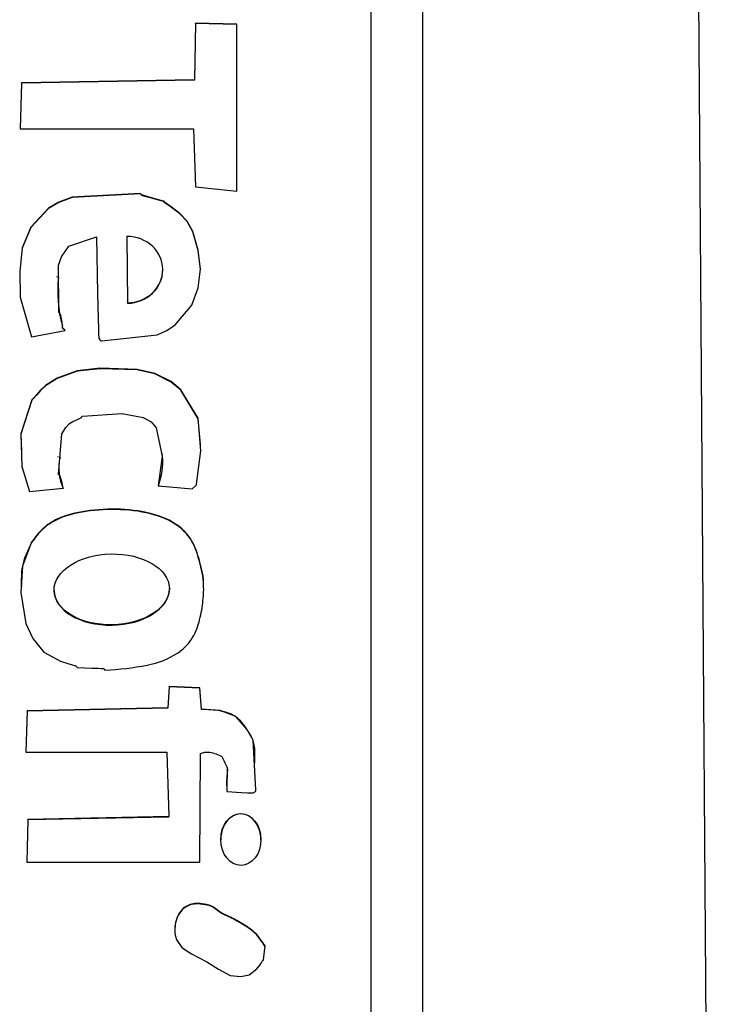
# Model space of a CAD drawing. Header units: millimetres. Extents: x 272 to 1443, y 39 to 1117.
# Tile 19 of 30: x 438.46 to 445.37, y 654.45 to 664. Entities that reach past the tile are written whole.
import ezdxf

# ---------------------------------------------------------------- set-up
doc = ezdxf.new("R2010")
doc.units = ezdxf.units.MM

msp = doc.modelspace()

# ---------------------------------------------------------------- linework, layer by layer
at = {"color": 7, "linetype": 'Continuous', "lineweight": 25}
for p, q in [((445.3702, 620.541), (444.8722, 689.2136)), ((442.3722, 669.2136), (442.3722, 628.2136)), ((441.8722, 630.7281), (441.8722, 666.7043)), ((440.1689, 663.969), (440.1589, 663.419)), ((440.1689, 663.9654), (440.1589, 663.4153)), ((440.5706, 663.9577), (440.1689, 663.969)), ((440.1689, 663.9654), (440.1689, 663.969)), ((440.5706, 663.9541), (440.1689, 663.9654)), ((440.57, 662.3375), (440.5706, 663.9577)), ((438.4784, 663.3893), (438.4675, 662.9432)), ((438.4784, 663.3856), (438.4676, 662.9432)), ((440.1589, 663.419), (438.4784, 663.3893)), ((440.1589, 663.4153), (438.4784, 663.3856)), ((438.4784, 663.3856), (438.4784, 663.3893)), ((440.1589, 663.4153), (440.1589, 663.419)), ((438.4675, 662.9432), (440.1482, 662.9432)), ((440.1482, 662.9432), (440.1681, 662.3786)), ((440.1681, 662.3786), (440.57, 662.3375)), ((439.5017, 661.8937), (439.5017, 661.8973)), ((439.5017, 661.8973), (439.5074, 661.2537)), ((439.5017, 661.8937), (439.5074, 661.2501)), ((439.8504, 661.5729), (439.8504, 661.5774)), ((438.8223, 661.5082), (438.8223, 661.5036)), ((439.5074, 661.2501), (439.5074, 661.2537)), ((438.8759, 661.0167), (438.8759, 661.0121)), ((438.5746, 660.9227), (438.9013, 660.985)), ((438.8332, 659.7618), (438.8332, 659.7573)), ((439.8436, 659.7897), (439.8436, 659.7943)), ((439.8071, 659.4769), (440.1345, 659.4501)), ((438.5582, 659.4213), (438.8851, 659.4539)), ((438.5774, 658.9273), (438.5774, 658.9309)), ((438.7954, 658.4666), (438.7954, 658.462)), ((439.9144, 658.4755), (439.9144, 658.4801)), ((439.9135, 657.5307), (439.9005, 657.3224)), ((439.9135, 657.527), (439.9005, 657.3188)), ((440.2111, 657.5184), (439.9135, 657.5307)), ((439.9135, 657.527), (439.9135, 657.5307)), ((440.2111, 657.5148), (439.9135, 657.527)), ((440.2278, 657.3105), (440.2111, 657.5184)), ((440.2111, 657.5148), (440.2111, 657.5184)), ((440.2278, 657.3068), (440.2111, 657.5148)), ((438.5324, 657.2955), (438.521, 656.8941)), ((438.5324, 657.2919), (438.5211, 656.8941)), ((439.9005, 657.3224), (438.5324, 657.2955)), ((439.9005, 657.3188), (438.5324, 657.2919)), ((438.5324, 657.2919), (438.5324, 657.2955)), ((439.9005, 657.3188), (439.9005, 657.3224)), ((440.2278, 657.3068), (440.2278, 657.3105)), ((438.521, 656.8941), (439.8895, 656.8913)), ((439.8895, 656.8913), (439.9099, 656.2672)), ((440.2113, 655.8239), (440.2168, 656.8793)), ((440.4763, 656.7284), (440.4763, 656.7321)), ((438.5417, 656.2402), (438.5305, 655.8239)), ((438.5417, 656.2366), (438.5306, 655.8239)), ((439.9099, 656.2672), (438.5417, 656.2402)), ((439.9099, 656.2636), (438.5417, 656.2366)), ((438.5417, 656.2366), (438.5417, 656.2402)), ((439.9099, 656.2636), (439.9099, 656.2672)), ((438.5305, 655.8239), (440.2113, 655.8239))]:
    msp.add_line(p, q, dxfattribs=at)
at = {"color": 7, "linetype": 'Continuous', "lineweight": 25, "flags": 128}
for points in [[(439.2056, 661.8944), (439.2168, 661.3451), (439.2228, 661.1034), (439.2261, 660.9971), (439.2277, 660.9503), (439.2291, 660.9136), (439.2321, 660.9031), (439.2391, 660.8936), (439.2499, 660.8862), (439.255, 660.8845), (439.2573, 660.8842), (439.2583, 660.8841), (439.2588, 660.8841), (439.259, 660.8841), (439.2591, 660.8841), (439.2591, 660.8841), (439.2591, 660.8841), (439.2591, 660.8841), (439.2591, 660.8841), (439.7965, 660.9441), (439.8899, 660.9852), (439.9717, 661.0391), (440.1325, 661.2315), (440.1957, 661.3995), (440.2152, 661.5797), (440.1957, 661.7647), (440.1422, 661.9473), (440.0867, 662.0473), (440.0127, 662.1246), (439.9365, 662.1829), (439.9007, 662.2076), (439.8847, 662.2186), (439.8719, 662.2273), (439.864, 662.2364), (439.8604, 662.2402), (439.8586, 662.2414), (439.8577, 662.2418), (439.8573, 662.2419), (439.8571, 662.242), (439.857, 662.242), (439.857, 662.242), (439.857, 662.242), (439.8569, 662.242), (439.8569, 662.242), (439.74, 662.274), (439.6884, 662.2876), (439.6658, 662.2942), (439.6559, 662.2972), (439.6482, 662.2997), (439.644, 662.3028), (439.6408, 662.3077), (439.6371, 662.3126), (439.6351, 662.314), (439.6341, 662.3143), (439.6336, 662.3144), (439.6334, 662.3144), (439.6333, 662.3144), (439.6332, 662.3144), (439.6332, 662.3144), (439.6332, 662.3144), (439.6332, 662.3144), (438.9694, 662.2788), (438.842, 662.2303), (438.742, 662.1727), (438.5687, 661.9897), (438.4852, 661.7869), (438.4614, 661.5609), (438.4671, 661.3082), (438.5746, 660.9227)], [(440.2148, 661.5721), (440.2152, 661.576), (440.1957, 661.7611), (440.1422, 661.9437), (440.0867, 662.0437), (440.0127, 662.121), (439.9365, 662.1792), (439.9007, 662.204), (439.8847, 662.215), (439.8719, 662.2237), (439.864, 662.2328), (439.8604, 662.2365), (439.8586, 662.2377), (439.8577, 662.2381), (439.8573, 662.2383), (439.8571, 662.2384), (439.857, 662.2384), (439.857, 662.2384), (439.857, 662.2384), (439.8569, 662.2384), (439.8569, 662.2384), (439.74, 662.2704), (439.6884, 662.284), (439.6658, 662.2905), (439.6559, 662.2936), (439.6482, 662.296), (439.644, 662.2992), (439.6408, 662.304), (439.6371, 662.309), (439.6351, 662.3103), (439.6341, 662.3106), (439.6336, 662.3107), (439.6334, 662.3107), (439.6333, 662.3108), (439.6332, 662.3108), (439.6332, 662.3108), (439.6332, 662.3108), (439.6332, 662.3108), (438.9694, 662.2751), (438.842, 662.2266), (438.742, 662.1691), (438.5687, 661.9861), (438.4852, 661.7833), (438.4614, 661.5572), (438.4622, 661.5216)], [(438.9013, 660.985), (438.8784, 661.0086), (438.8763, 661.0131), (438.876, 661.018), (438.8769, 661.0353), (438.8716, 661.0809), (438.8641, 661.1145), (438.8595, 661.1325), (438.8572, 661.1411), (438.8552, 661.1481), (438.8522, 661.1523), (438.8472, 661.1554), (438.8421, 661.159), (438.8407, 661.161), (438.8403, 661.162), (438.8403, 661.1625), (438.8402, 661.1627), (438.8402, 661.1628), (438.8402, 661.1628), (438.8402, 661.1628), (438.8402, 661.1628), (438.8402, 661.1628), (438.8381, 661.6192), (438.8676, 661.7017), (438.94, 661.8039), (439.2056, 661.8944)], [(440.1345, 659.4501), (440.1634, 659.473), (440.1739, 659.4843), (440.1771, 659.4901), (440.1781, 659.4928), (440.1785, 659.4941), (440.1786, 659.4946), (440.1787, 659.4949), (440.1787, 659.495), (440.1787, 659.495), (440.1787, 659.495), (440.1787, 659.4951), (440.221, 659.8164), (440.1939, 660.1332), (440.0271, 660.4096), (439.9336, 660.489), (439.7746, 660.5671), (439.6019, 660.6071), (439.2427, 660.6184), (439.0179, 660.5927), (438.8259, 660.5224), (438.7125, 660.4517), (438.6649, 660.4057), (438.6259, 660.362), (438.5947, 660.3283), (438.5859, 660.3204), (438.5823, 660.3166), (438.5809, 660.3148), (438.5804, 660.314), (438.5802, 660.3136), (438.5801, 660.3134), (438.58, 660.3134), (438.58, 660.3133), (438.58, 660.3133), (438.58, 660.3133), (438.58, 660.3133), (438.4728, 659.9816), (438.4826, 659.6666), (438.5582, 659.4213)], [(440.2154, 659.8783), (440.1939, 660.1295), (440.0271, 660.4059), (439.9336, 660.4854), (439.7746, 660.5634), (439.6019, 660.6035), (439.2427, 660.6148), (439.0179, 660.5891), (438.8259, 660.5187), (438.7125, 660.448), (438.6649, 660.4021), (438.6259, 660.3584), (438.5947, 660.3247), (438.5859, 660.3167), (438.5823, 660.313), (438.5809, 660.3112), (438.5804, 660.3103), (438.5802, 660.31), (438.5801, 660.3098), (438.58, 660.3097), (438.58, 660.3097), (438.58, 660.3097), (438.58, 660.3097), (438.58, 660.3097), (438.4728, 659.9779), (438.4778, 659.8153)], [(438.8851, 659.4539), (438.8691, 659.5207), (438.8614, 659.5499), (438.8576, 659.5626), (438.8543, 659.5725), (438.851, 659.5766), (438.8461, 659.5798), (438.841, 659.5834), (438.8397, 659.5854), (438.8394, 659.5864), (438.8393, 659.5869), (438.8393, 659.5871), (438.8393, 659.5872), (438.8393, 659.5872), (438.8393, 659.5872), (438.8393, 659.5872), (438.8393, 659.5873), (438.8718, 659.9813), (438.908, 660.0449), (438.9456, 660.0833), (438.9778, 660.1016), (439.0228, 660.122), (439.0425, 660.1312), (439.0575, 660.1392), (439.0646, 660.1474), (439.0684, 660.1521), (439.0704, 660.1535), (439.0714, 660.1539), (439.0719, 660.1541), (439.0721, 660.1541), (439.0722, 660.1541), (439.0722, 660.1541), (439.0722, 660.1541), (439.0722, 660.1541), (439.0722, 660.1541), (439.4569, 660.1795), (439.6594, 660.1412), (439.7364, 660.1003), (439.7872, 660.0416), (439.8432, 659.7666), (439.8071, 659.4769)], [(438.5774, 658.9309), (438.4872, 658.6986), (438.4741, 658.4415), (438.5203, 658.1412), (438.5874, 657.9945), (438.6972, 657.8623), (438.859, 657.7773), (438.9387, 657.7513), (438.9752, 657.74), (438.9915, 657.7349), (438.9988, 657.7325), (439.0045, 657.7307), (439.0086, 657.7276), (439.0118, 657.7228), (439.0156, 657.7179), (439.0176, 657.7165), (439.0186, 657.7161), (439.0191, 657.716), (439.0193, 657.716), (439.0194, 657.716), (439.0194, 657.716), (439.0195, 657.716), (439.0195, 657.716), (439.0195, 657.716), (439.1612, 657.7093), (439.2236, 657.7071), (439.2509, 657.7053), (439.263, 657.7043), (439.2724, 657.7034), (439.277, 657.7014), (439.2807, 657.6976), (439.2874, 657.6886)], [(440.4729, 656.51), (440.6145, 656.5009), (440.6769, 656.4979), (440.7043, 656.4974), (440.7259, 656.4974), (440.7362, 656.5001), (440.7455, 656.5072), (440.7529, 656.518), (440.7547, 656.5233), (440.7551, 656.5256), (440.7553, 656.5266), (440.7553, 656.527), (440.7553, 656.5272), (440.7553, 656.5273), (440.7554, 656.5273), (440.7554, 656.5273), (440.7554, 656.5273), (440.7554, 656.5274), (440.7267, 657.0097), (440.6682, 657.1172), (440.5593, 657.2395), (440.4085, 657.2963), (440.2278, 657.3105)], [(439.9799, 655.0787), (440.0354, 654.9983), (440.1285, 654.9351), (440.2793, 654.8584), (440.3928, 654.788), (440.5036, 654.7266), (440.6083, 654.7148), (440.6894, 654.7319), (440.7626, 654.7886), (440.7919, 654.8269), (440.8047, 654.8465), (440.8147, 654.8631), (440.8229, 654.8703), (440.8275, 654.8742), (440.8288, 654.8762), (440.8292, 654.8772), (440.8294, 654.8777), (440.8294, 654.8779), (440.8294, 654.878), (440.8294, 654.8781), (440.8295, 654.8781), (440.8295, 654.8781), (440.8295, 654.8781), (440.8431, 655.012)]]:
    msp.add_lwpolyline(points, dxfattribs=at)
at = {"color": 7, "linetype": 'Continuous', "lineweight": 25}
for centre, radius, start, end in [((440.0175, 661.361), 1.1875, 173.07831, 196.15402), ((439.3015, 659.6478), 0.4609, 166.41282, 205.37621)]:
    msp.add_arc(centre, radius, start, end, dxfattribs=at)
for centre, major_axis, ratio, start_param, end_param in [((439.5046, 661.5755), (0.3457, 0.0106), 0.930522, 4.69216, 7.833752), ((439.5046, 661.5719), (0.3457, 0.0106), 0.930522, 4.69216, 6.255026), ((439.3549, 658.4692), (0.5594, 0.0108), 0.613973, 3.141618, 6.271905), ((440.6088, 656.0414), (-0.0021, 0.2514), 0.776559, 4.701606, 7.843199)]:
    msp.add_ellipse(centre, major_axis=major_axis, ratio=ratio, start_param=start_param, end_param=end_param, dxfattribs=at)
for centre, major_axis, ratio in [((439.3549, 658.4729), (0.5594, 0.0108), 0.613973), ((440.6088, 656.0451), (-0.0021, 0.2514), 0.776559)]:
    msp.add_ellipse(centre, major_axis=major_axis, ratio=ratio, dxfattribs=at)
for points, knots in [([(439.8378, 659.789), (439.8397, 659.7803), (439.8623, 659.6763), (439.8335, 659.5704), (439.8071, 659.4733)], [0, 0, 0, 0, 0.083556, 1, 1, 1, 1]), ([(439.2874, 657.6886), (439.4252, 657.6988), (439.6705, 657.7169), (439.9691, 657.8157), (440.1393, 657.9796), (440.2088, 658.1554), (440.2409, 658.3357), (440.255, 658.5377), (440.2133, 658.743), (440.1569, 658.9144), (440.0927, 659.0057), (440.0604, 659.0383), (440.0456, 659.0522), (440.039, 659.0581), (440.0361, 659.0607), (440.0348, 659.0618), (440.0343, 659.0623), (440.034, 659.0625), (440.0339, 659.0626), (439.9603, 659.1277), (439.7609, 659.2168), (439.4395, 659.2607), (439.1194, 659.2431), (438.8577, 659.1842), (438.6789, 659.0683), (438.611, 658.9765), (438.5774, 658.9309)], [0, 0, 0, 0, 0.1132093, 0.2016011, 0.2504146, 0.3014928, 0.3533998, 0.4005912, 0.4662598, 0.5238398, 0.5467754, 0.5569539, 0.5614112, 0.5633636, 0.5642205, 0.5645971, 0.5647627, 0.5648356, 0.5648676, 0.5648928, 0.6453406, 0.7372416, 0.8292975, 0.9070132, 0.9538888, 1, 1, 1, 1]), ([(440.2463, 658.4978), (440.2465, 658.5022), (440.2511, 658.5867), (440.2106, 658.7393), (440.1572, 658.9107), (440.0927, 659.0021), (440.0604, 659.0347), (440.0456, 659.0485), (440.039, 659.0545), (440.0361, 659.0571), (440.0348, 659.0582), (440.0343, 659.0587), (440.034, 659.0589), (440.0339, 659.059), (439.9603, 659.1241), (439.7609, 659.2132), (439.4395, 659.2571), (439.1194, 659.2395), (438.8577, 659.1806), (438.6789, 659.0647), (438.611, 658.9728), (438.5774, 658.9273)], [0, 0, 0, 0, 0.005993, 0.114892, 0.210378, 0.248412, 0.265292, 0.272683, 0.275921, 0.277342, 0.277966, 0.278241, 0.278362, 0.278415, 0.278457, 0.411864, 0.564265, 0.716922, 0.845799, 0.923533, 1, 1, 1, 1]), ([(438.5774, 658.9273), (438.5401, 658.8514), (438.4737, 658.7165), (438.4763, 658.5669), (438.4774, 658.5015)], [0, 0, 0, 0, 0.5624803, 1, 1, 1, 1]), ([(440.7406, 656.7719), (440.7464, 656.8529), (440.7552, 656.9761), (440.6622, 657.1262), (440.5704, 657.2493), (440.4017, 657.3019), (440.288, 657.3051), (440.2278, 657.3068)], [0, 0, 0, 0, 0.27192, 0.413707, 0.603454, 0.790087, 1, 1, 1, 1]), ([(440.2168, 656.8793), (440.2304, 656.8842), (440.2597, 656.8946), (440.3337, 656.8934), (440.3871, 656.8689), (440.4253, 656.8514)], [0, 0, 0, 0, 0.199081, 0.426805, 1, 1, 1, 1]), ([(440.4253, 656.8514), (440.4375, 656.8243), (440.454, 656.788), (440.4827, 656.7342), (440.4663, 656.6438), (440.4701, 656.5672), (440.4729, 656.51)], [0, 0, 0, 0, 0.254867, 0.341367, 0.507922, 1, 1, 1, 1]), ([(440.4756, 656.7284), (440.4753, 656.7122), (440.474, 656.6548), (440.4737, 656.5974), (440.4734, 656.5562)], [0, 0, 0, 0, 0.282015, 1, 1, 1, 1]), ([(440.8431, 655.012), (440.8132, 655.0573), (440.7539, 655.1468), (440.622, 655.2307), (440.5027, 655.2955), (440.4045, 655.3368), (440.3456, 655.3905), (440.2926, 655.4124), (440.2439, 655.419), (440.202, 655.4244), (440.1351, 655.4239), (440.0563, 655.3927), (439.9982, 655.318), (439.9712, 655.2407), (439.9631, 655.1584), (439.9743, 655.105), (439.9799, 655.0787)], [0, 0, 0, 0, 0.127527, 0.252262, 0.364104, 0.452112, 0.502009, 0.551538, 0.585124, 0.618565, 0.651733, 0.743689, 0.806528, 0.870984, 0.93641, 1, 1, 1, 1]), ([(440.8431, 655.0084), (440.8132, 655.0536), (440.7539, 655.1432), (440.622, 655.227), (440.5027, 655.2919), (440.4045, 655.3332), (440.3456, 655.3869), (440.2926, 655.4088), (440.2439, 655.4153), (440.202, 655.4208), (440.1351, 655.4203), (440.0562, 655.389), (439.9986, 655.3144), (439.9711, 655.2408), (439.9692, 655.1899), (439.9683, 655.1662)], [0, 0, 0, 0, 0.137573, 0.272135, 0.392787, 0.487728, 0.541556, 0.594987, 0.631219, 0.667295, 0.703075, 0.802275, 0.870064, 0.939598, 1, 1, 1, 1])]:
    msp.add_open_spline(points, degree=3, knots=knots, dxfattribs=at)

doc.saveas('drawing.dxf')
